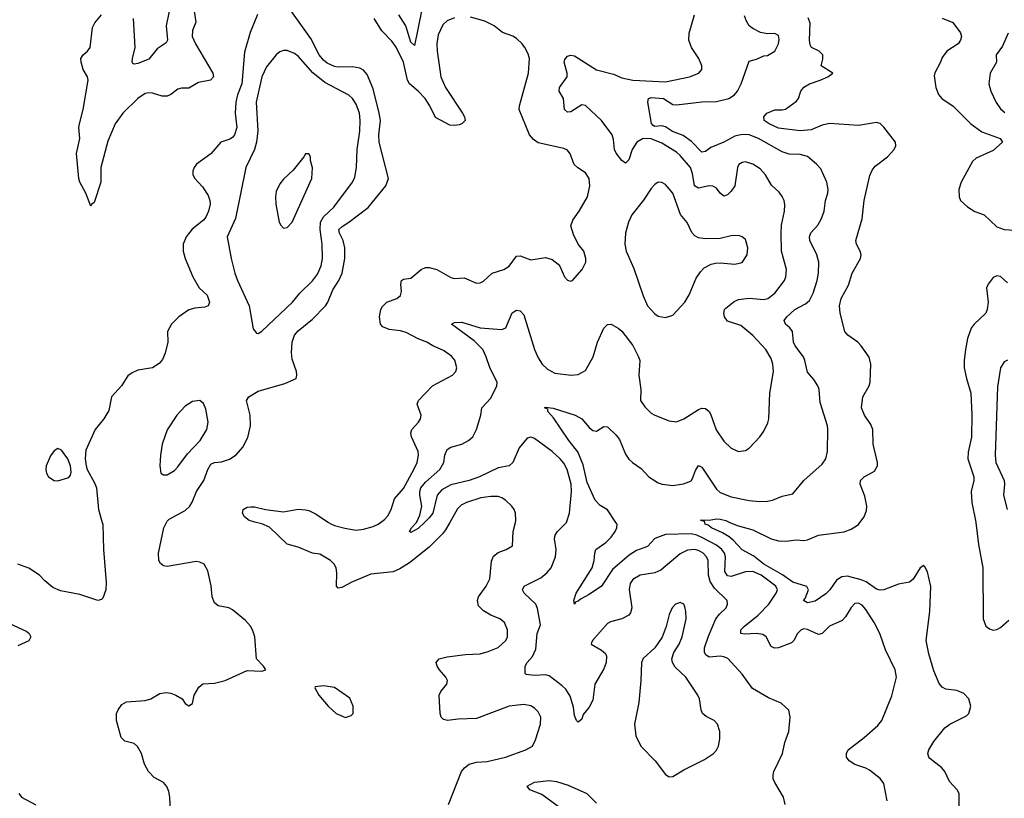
# Model space of a CAD drawing. Header units: inches. Extents: x 2143765 to 2212928, y 878963 to 1017374.
# Tile 219 of 256: x 2152160 to 2157572, y 988483 to 992763. Entities that reach past the tile are written whole.
import ezdxf

# ---------------------------------------------------------------- set-up
doc = ezdxf.new("R2010")
doc.units = ezdxf.units.IN
doc.header["$MEASUREMENT"] = 0
doc.layers.add('C1958', color=7, linetype='Continuous')
doc.layers.add('C1959', color=7, linetype='Continuous')

msp = doc.modelspace()

# ---------------------------------------------------------------- linework, layer by layer
at = {"layer": 'C1958', "color": 5}
for points, elevation in [([(2152613.5, 990000), (2152616.3, 989990), (2152621.3, 989850), (2152635.2, 989670), (2152634, 989630), (2152616.4, 989583.6), (2152610, 989576.9), (2152588.6, 989571.4), (2152490, 989602.8), (2152384.4, 989624.4), (2152342.2, 989642.2), (2152298.5, 989678.5), (2152269.6, 989710), (2152210, 989748.2), (2152150, 989769.7)], 420), ([(2152989.7, 988410), (2152986, 988490), (2152979.7, 988519.7), (2152968.2, 988548.2), (2152949.7, 988569.7), (2152898.3, 988598.3), (2152868.2, 988630), (2152846.3, 988670), (2152829.6, 988730), (2152807.9, 988767.9), (2152790, 988783.7), (2152738, 988798), (2152717.6, 988817.6), (2152691.6, 988911.6), (2152691.8, 988950), (2152700.7, 988970), (2152722, 988998), (2152746.7, 989013.3), (2152850, 989020.2), (2152880.9, 989030), (2152930, 989058.7), (2152965.1, 989065.1), (2152990, 989062), (2153018.8, 989050), (2153052, 989030), (2153070, 989004.7), (2153090, 988991.3), (2153110, 989004.7), (2153119, 989050), (2153145.1, 989094.9), (2153167.3, 989112.7), (2153230, 989117), (2153288.4, 989131.6), (2153410, 989185.5), (2153490, 989181.3), (2153512, 989190), (2153499.5, 989210), (2153460.7, 989250), (2153452, 989370), (2153439.7, 989410), (2153428.8, 989428.8), (2153400.6, 989460.6), (2153330, 989519.8), (2153310, 989530.9), (2153250, 989541.5), (2153230, 989556.9), (2153218.6, 989590), (2153212, 989652), (2153193.9, 989733.9), (2153173.3, 989770), (2153150, 989781.1), (2153130, 989784.4), (2152970, 989757.4), (2152950, 989762), (2152933.4, 989773.4), (2152924.5, 989790), (2152922.5, 989830), (2152952.7, 989970), (2152966.9, 990000)], 420), ([(2154523.6, 990000), (2154500.6, 989959.4), (2154483.1, 989936.9), (2154410, 989864.3), (2154303, 989777.1), (2154250, 989744.7), (2154211.9, 989728.1), (2154090, 989714.4), (2153990, 989673.3), (2153930, 989642.8), (2153910, 989638.7), (2153901.1, 989650), (2153903.2, 989723.2), (2153898.5, 989750), (2153887.8, 989770), (2153867.7, 989790), (2153810, 989825.2), (2153770, 989830.7), (2153690, 989863), (2153630, 989880.7), (2153533.8, 989973.8), (2153490, 989992.2), (2153460.3, 990000)], 380), ([(2153857.7, 990000), (2153870, 989991.8), (2153890, 989983), (2153947.4, 989967.4), (2154010, 989957.1), (2154050, 989961.8), (2154102.5, 989977.5), (2154130, 989990.1), (2154143.3, 990000)], 380), ([(2154384.5, 990000), (2154350, 989966.9), (2154310, 989944.2), (2154302, 989950), (2154312.7, 989970), (2154340.1, 990000)], 360), ([(2154516, 988450), (2154588.7, 988630), (2154604, 988650), (2154629.6, 988670), (2154670, 988682.2), (2154730, 988685.8), (2154829.8, 988710.2), (2154942, 988750), (2154979, 988770), (2154995.1, 988804.9), (2155023, 988890), (2155024.2, 988930), (2155010, 988958), (2154990, 988979.5), (2154970, 988991.8), (2154930, 988999.7), (2154850, 988990.6), (2154670, 988922), (2154570, 988918.5), (2154511, 988911), (2154490, 988916.3), (2154476.3, 988930), (2154471, 988950), (2154466, 989050), (2154474.7, 989070), (2154507.8, 989110), (2154511.1, 989130), (2154501.3, 989150), (2154466.6, 989190), (2154454.7, 989210), (2154449.6, 989230), (2154466, 989250), (2154510, 989260.2), (2154610, 989273.4), (2154690, 989278), (2154735.1, 989290), (2154790, 989311.5), (2154832.6, 989350), (2154841.1, 989370), (2154841.1, 989410), (2154824.2, 989450), (2154798.4, 989470), (2154749.9, 989489.9), (2154710, 989513.5), (2154681.7, 989541.7), (2154675.3, 989570), (2154682, 989590), (2154724, 989650), (2154744, 989690), (2154752.7, 989787.3), (2154764.9, 989815.1), (2154790, 989834.6), (2154834, 989850), (2154869.4, 989870.6), (2154873, 989950), (2154884.3, 990000)], 380), ([(2156367, 988450), (2156358, 988490), (2156309.8, 988569.8), (2156302, 988590), (2156300.5, 988610), (2156305.1, 988630), (2156352.8, 988730), (2156366, 988790), (2156387, 988850), (2156394.5, 988930), (2156387.2, 988967.2), (2156345.4, 989005.4), (2156276.3, 989036.3), (2156186.9, 989086.9), (2156130, 989165.1), (2156051.9, 989251.9), (2156030, 989261.8), (2156010, 989264.4), (2155950, 989259.8), (2155931.5, 989271.5), (2155924, 989284), (2155924.7, 989310), (2155945.1, 989374.9), (2155986.9, 989470), (2156005.4, 989494.6), (2156042.6, 989530), (2156049.7, 989550), (2156048.2, 989570), (2155978.8, 989638.8), (2155954.2, 989674.2), (2155945, 989710), (2155943.2, 989790), (2155935.4, 989810), (2155917.1, 989830), (2155890, 989845.9), (2155870, 989851.6), (2155830, 989847.5), (2155790, 989827.9), (2155683.4, 989736.6), (2155650, 989723.4), (2155569.5, 989710.5), (2155530, 989686.6), (2155516.1, 989663.9), (2155509.4, 989630.6), (2155523.8, 989530), (2155518, 989502), (2155508.7, 989490), (2155470, 989470.6), (2155406.9, 989453.1), (2155390, 989444.4), (2155308.4, 989350), (2155302.7, 989337.3), (2155301.8, 989330), (2155358.3, 989298.3), (2155378.8, 989278.8), (2155384.5, 989264.5), (2155383.4, 989230), (2155370, 989195), (2155320.7, 989110), (2155310, 989022.7), (2155290, 988985.1), (2155256.5, 988943.5), (2155250, 988919), (2155230, 988902), (2155220.9, 988910), (2155210, 988938), (2155204.2, 988984.2), (2155185.1, 989045.1), (2155162.2, 989082.3), (2155141.4, 989101.4), (2155070, 989156.9), (2155050, 989162.6), (2154990, 989158), (2154943.1, 989163.1), (2154938, 989170), (2154939, 989210), (2154949.6, 989230), (2154977.6, 989262.4), (2154997.4, 989302.6), (2155003.8, 989390), (2155022.2, 989437.7), (2155006.7, 989526.7), (2154996.3, 989550), (2154932.2, 989610), (2154924.4, 989630), (2154933, 989650), (2155024.4, 989695.6), (2155057.8, 989722.2), (2155080.3, 989750), (2155105.3, 989810), (2155107.8, 989850), (2155099.8, 989910), (2155102.8, 989930), (2155115.6, 989950), (2155163.4, 989996.6), (2155164.6, 990000)], 360), ([(2156927.4, 988470), (2156910, 988563.7), (2156890, 988591.2), (2156830, 988638.4), (2156810, 988649.6), (2156749.7, 988669.7), (2156719, 988690), (2156705.2, 988710), (2156705.2, 988730), (2156713.2, 988750), (2156801.7, 988818.3), (2156875.9, 988884.1), (2156898.5, 988910), (2156954.1, 989045.9), (2156978.9, 989150), (2156971.1, 989190), (2156918.7, 989298.7), (2156888, 989390), (2156856.9, 989450), (2156810, 989520.5), (2156790, 989544), (2156770, 989556.4), (2156750, 989554.7), (2156730, 989532.3), (2156699.6, 989480.4), (2156680.3, 989459.7), (2156610.6, 989430), (2156570, 989389.7), (2156550, 989384.4), (2156490, 989410.8), (2156470, 989414), (2156454.8, 989410), (2156434.3, 989390), (2156414.3, 989350), (2156402.4, 989337.6), (2156330, 989309.7), (2156308.5, 989308.5), (2156290, 989318.4), (2156262.6, 989370), (2156243.7, 989383.7), (2156210, 989389.8), (2156144.6, 989384.6), (2156124.2, 989390), (2156123.5, 989403.5), (2156123.9, 989410), (2156143.5, 989430), (2156219.3, 989490), (2156278, 989550), (2156317.8, 989610), (2156324.2, 989630), (2156315.3, 989650), (2156235.4, 989710), (2156190, 989730.4), (2156150, 989727.8), (2156070, 989702.5), (2156050, 989706.1), (2156034.9, 989730), (2156039.5, 989810), (2156033.6, 989830), (2156019.4, 989850), (2155990, 989874.3), (2155910, 989916.6), (2155881.1, 989930), (2155850, 989937.3), (2155710, 989933.9), (2155650, 989911.2), (2155610, 989867.2), (2155550, 989844.9), (2155510, 989820.5), (2155418.8, 989741.2), (2155357.4, 989650), (2155290, 989604.2), (2155241.8, 989578.2), (2155230, 989566.3), (2155216.3, 989563.7), (2155208.7, 989550), (2155205.6, 989570), (2155218.3, 989610), (2155306.9, 989750), (2155318.3, 989790), (2155320.9, 989830), (2155326.9, 989850), (2155381.7, 989890), (2155410, 989919.6), (2155433.5, 989950), (2155442.7, 989970), (2155444.4, 989990), (2155437.4, 990000)], 340), ([(2157325.4, 988370), (2157322.9, 988510), (2157312.3, 988530), (2157270, 988576), (2157244, 988630), (2157228, 988650), (2157162.7, 988702.7), (2157156.2, 988710), (2157151.5, 988730), (2157157.4, 988750), (2157184.6, 988795.4), (2157244, 988870), (2157271.5, 988890), (2157363.7, 988936.3), (2157376.4, 988950), (2157387.2, 988990), (2157376.9, 989030), (2157350, 989058.9), (2157310, 989075.3), (2157250, 989082.3), (2157230, 989094.3), (2157214.1, 989114.1), (2157184, 989184), (2157157, 989277), (2157143, 989350), (2157163, 989510), (2157168.4, 989648.4), (2157150, 989729), (2157135.6, 989755.6), (2157130, 989762.7), (2157110, 989749.5), (2157071.3, 989688.7), (2157050, 989671.5), (2156990, 989661.1), (2156910, 989629.8), (2156890, 989628.1), (2156870, 989633), (2156812.5, 989672.5), (2156784.5, 989684.5), (2156710, 989704.8), (2156678.8, 989701.2), (2156650, 989683), (2156613.5, 989630), (2156590, 989607.5), (2156532.5, 989567.5), (2156490, 989557.4), (2156468.5, 989570), (2156477.9, 989582.1), (2156494.8, 989630), (2156486.6, 989646.6), (2156410, 989671.6), (2156352.5, 989712.5), (2156250, 989769.6), (2156194.3, 989814.3), (2156130, 989849.8), (2156082.3, 989902.3), (2156060, 989920), (2156023.1, 989943.1), (2155962.7, 989970), (2155944.7, 989984.8), (2155927, 989990), (2155924.9, 990000)], 320), ([(2156063.3, 990000), (2156102.7, 989982.7), (2156190, 989958.8), (2156290.5, 989910), (2156330, 989898.4), (2156370, 989896.9), (2156430, 989903.6), (2156470, 989900.6), (2156490, 989904.2), (2156550, 989930.2), (2156692.1, 989947.9), (2156730, 989963.5), (2156770, 989989.2), (2156778.4, 990000)], 320), ([(2157415.2, 990000), (2157430, 989878.8), (2157454.4, 989750), (2157455.3, 989470), (2157470.6, 989430), (2157490, 989414.9), (2157510, 989407.4), (2157530, 989410.3), (2157550, 989422.3), (2157597.4, 989462.6)], 320), ([(2152076.4, 989456.4), (2152199.3, 989399.3), (2152212.7, 989390), (2152220.3, 989370), (2152210, 989349.7), (2152150, 989322)], 420), ([(2155118.7, 988438.7), (2155030, 988503.9), (2154962.9, 988530), (2154949.6, 988550), (2154990, 988571.3), (2155070, 988581.3), (2155110, 988575.9), (2155175.2, 988555.2), (2155277.1, 988510), (2155330, 988456.5)], 360), ([(2152154.4, 988510), (2152170.6, 988490), (2152248.1, 988448.1)], 420)]:
    msp.add_lwpolyline(points, dxfattribs=dict(at, elevation=elevation))
for points, elevation in [([(2155790, 989559.5), (2155764, 989550), (2155746, 989530), (2155730, 989494), (2155712.8, 989427.2), (2155690.3, 989369.7), (2155650.3, 989309.8), (2155587.5, 989252.5), (2155577.1, 989230), (2155574.6, 989130), (2155563.1, 989010), (2155538.4, 988890), (2155547.1, 988827.1), (2155573.4, 988770), (2155652.7, 988690), (2155710, 988613.4), (2155730, 988601.6), (2155750, 988602.4), (2155810, 988639.5), (2155923.7, 988696.3), (2155972.7, 988730), (2155990, 988747.3), (2156001.6, 988770), (2156008, 988810), (2156008, 988850), (2155994.7, 988890), (2155976.2, 988910), (2155933, 988933), (2155913.6, 988950), (2155905.4, 988970), (2155896.3, 989030), (2155887.8, 989050), (2155820.5, 989150), (2155763.2, 989203.2), (2155747.1, 989230), (2155744.4, 989250), (2155755, 989285), (2155785.4, 989330), (2155801, 989370), (2155822.2, 989470), (2155822, 989510), (2155815.8, 989535.8), (2155809.5, 989549.5)], 380), ([(2153830, 989102), (2153784.7, 989095.3), (2153782, 989090), (2153804.7, 989050), (2153854.8, 988990), (2153898.8, 988950), (2153950, 988928), (2153980.9, 988939.1), (2153992.3, 988950), (2153992.7, 988990), (2153973.8, 989033.8), (2153890, 989092.3)], 420)]:
    msp.add_lwpolyline(points, close=True, dxfattribs=dict(at, elevation=elevation))
at = {"layer": 'C1959', "color": 5}
for points, elevation in [([(2153119.3, 992810), (2153127.2, 992750), (2153110, 992703.7), (2153108.2, 992670), (2153125.4, 992630), (2153221.6, 992470), (2153225.2, 992450), (2153208.8, 992431.2), (2153141.9, 992418.1), (2153090, 992386.2), (2153050, 992386.3), (2153030, 992381.8), (2152990, 992351.2), (2152970, 992342.4), (2152943.6, 992343.6), (2152890, 992360.2), (2152870, 992361.9), (2152850, 992356.9), (2152808.8, 992330), (2152726.2, 992250), (2152683.8, 992190), (2152645.2, 992094.8), (2152605.6, 991950), (2152606.7, 991870), (2152570, 991759.3), (2152556, 991750), (2152550, 991738), (2152522.7, 991810), (2152490, 991869.7), (2152484.3, 991890), (2152471.8, 992028.2), (2152490.5, 992109.5), (2152485.4, 992170), (2152488, 992190), (2152508.2, 992270), (2152536.8, 992430), (2152532.5, 992450), (2152509, 992490), (2152497.1, 992530), (2152496.4, 992550), (2152508.4, 992570), (2152533, 992590), (2152547.1, 992610), (2152560.4, 992719.6), (2152573.7, 992746.3), (2152609.7, 992790)], 380), ([(2153467.3, 992792.7), (2153426.9, 992693.1), (2153395.7, 992584.3), (2153381.7, 992410), (2153356.8, 992350), (2153347.1, 992310), (2153344.2, 992250), (2153354, 992170), (2153340.9, 992130), (2153330, 992115.5), (2153314.1, 992105.9), (2153264.9, 992090), (2153210, 992026.3), (2153132.2, 991970), (2153118.7, 991950), (2153112, 991930), (2153112.2, 991910), (2153123.1, 991890), (2153165.2, 991845.2), (2153196.4, 991796.4), (2153205.7, 991770), (2153206.9, 991750), (2153198.5, 991710), (2153183, 991677), (2153170, 991661.8), (2153107.4, 991612.6), (2153074.9, 991570), (2153059, 991530), (2153058.3, 991490), (2153069, 991450), (2153112.3, 991350), (2153146.4, 991290), (2153190, 991248.4), (2153203.2, 991210), (2153200, 991200), (2153195.3, 991190), (2153177.4, 991182.6), (2153122.9, 991177.1), (2153090, 991168.7), (2153034, 991130), (2152993.7, 991090), (2152972, 991050), (2152974.3, 990990), (2152959.1, 990930), (2152944.4, 990895.6), (2152926.8, 990873.2), (2152890, 990849.8), (2152810, 990837.6), (2152777.2, 990822.8), (2152753.8, 990806.2), (2152719.3, 990750), (2152664.9, 990690), (2152650, 990615.3), (2152622, 990570), (2152574.4, 990510), (2152523.9, 990396.1), (2152518.9, 990350), (2152524.9, 990310), (2152530.3, 990290), (2152573.8, 990213.8), (2152582.6, 990190), (2152593.7, 990070), (2152613.5, 990000)], 420), ([(2152981.7, 992810), (2152965.2, 992730), (2152971.7, 992650), (2152964.4, 992635.6), (2152916, 992604), (2152870, 992545.6), (2152810, 992521.6), (2152790, 992518), (2152782, 992522), (2152778, 992530), (2152780.5, 992550), (2152795.1, 992610), (2152785.1, 992770)], 360), ([(2152966.9, 990000), (2152970, 990006.5), (2152982, 990018), (2153070, 990066), (2153095.3, 990090), (2153108.7, 990111.3), (2153131.1, 990170), (2153172.7, 990230), (2153193.7, 990290), (2153210, 990319.1), (2153230, 990329.6), (2153270, 990333.4), (2153313, 990347), (2153350, 990372), (2153386.8, 990413.2), (2153414.2, 990465.8), (2153428.3, 990530), (2153426.5, 990590), (2153405.8, 990670), (2153419.2, 990690), (2153470, 990721.8), (2153617.4, 990762.6), (2153679, 990790), (2153683.7, 990810), (2153682, 990830), (2153657.8, 990897.8), (2153653.2, 990933.2), (2153657.9, 990990), (2153670.8, 991029.2), (2153690, 991053.8), (2153770, 991117.2), (2153840.3, 991190), (2153852.8, 991210), (2153881.1, 991278.9), (2153913.9, 991330), (2153931.8, 991370), (2153946.5, 991450), (2153947.1, 991510), (2153937.4, 991550), (2153917.4, 991590), (2153914.8, 991610), (2153932.7, 991627.3), (2153969.8, 991650), (2154075.3, 991730), (2154173, 991850), (2154187.2, 991890), (2154135.2, 992090), (2154133, 992130), (2154142.5, 992210), (2154136.4, 992250), (2154103.4, 992383.4), (2154070, 992461.5), (2154050, 992485.3), (2154030, 992496.5), (2153990, 992504.5), (2153910, 992502.8), (2153890, 992506.2), (2153850, 992524.3), (2153830, 992539.9), (2153805.7, 992570), (2153759.5, 992659.5), (2153650, 992813.3)], 420), ([(2154367.5, 992810), (2154330, 992621.6), (2154310, 992640.5), (2154281.6, 992730), (2154243.8, 992790)], 360), ([(2154340.1, 990000), (2154360, 990040), (2154369.9, 990090), (2154359.9, 990150), (2154359.2, 990170), (2154364.6, 990190), (2154390, 990220.4), (2154469.9, 990290.1), (2154490.6, 990330), (2154497.4, 990370), (2154510, 990400.3), (2154530, 990413.8), (2154590.9, 990429.1), (2154626.2, 990450), (2154650, 990470.2), (2154671.2, 990510), (2154694, 990590), (2154700.4, 990630), (2154750, 990683.1), (2154782, 990750), (2154783.4, 990770), (2154745.6, 990845.6), (2154724.2, 990910), (2154705.3, 990950), (2154657.5, 990997.5), (2154532.7, 991090), (2154550, 991099.5), (2154590, 991101.2), (2154690, 991068.7), (2154810, 991059.5), (2154831.6, 991070), (2154867.3, 991152.7), (2154890, 991166.3), (2154910, 991163.1), (2154930, 991140.5), (2154990.1, 990950.1), (2155010, 990903.7), (2155031.3, 990870), (2155061.3, 990841.3), (2155100.5, 990820.5), (2155190.7, 990809.3), (2155230, 990813.6), (2155270, 990834.6), (2155311.4, 990910), (2155335.5, 990990), (2155370, 991068.4), (2155390, 991087), (2155410, 991088.9), (2155450, 991068.1), (2155470, 991051.1), (2155530, 990971.6), (2155560.8, 990910), (2155569.1, 990890), (2155562, 990810), (2155574.4, 990730), (2155572.8, 990670), (2155595.1, 990635.1), (2155630, 990601.1), (2155650, 990588.9), (2155730, 990558.9), (2155770, 990553.4), (2155810, 990568.9), (2155890, 990619.6), (2155910, 990627.6), (2155930, 990625.7), (2155950, 990610.4), (2155957.5, 990597.5), (2155988.7, 990508.7), (2156030, 990446), (2156070, 990408.2), (2156110, 990390.4), (2156150, 990395.8), (2156170, 990408), (2156228, 990470), (2156250, 990500.5), (2156272.4, 990547.6), (2156278, 990570), (2156282.7, 990710), (2156302.2, 990830), (2156298.9, 990870), (2156290, 990900.9), (2156261.5, 990950), (2156190, 991026.6), (2156122.7, 991082.7), (2156050, 991105.6), (2156033, 991130), (2156029.7, 991150), (2156033.3, 991170), (2156041.8, 991178.2), (2156086.1, 991213.9), (2156110, 991224.8), (2156170, 991232.6), (2156250, 991225.1), (2156271.2, 991230), (2156310, 991259.7), (2156362.7, 991330), (2156370.9, 991350), (2156373.8, 991390), (2156347.5, 991490), (2156345, 991590), (2156347.1, 991632.9), (2156363.1, 991710), (2156366.1, 991746.1), (2156361.7, 991770), (2156351.5, 991791.5), (2156334.4, 991814.4), (2156293, 991853), (2156258.5, 991910), (2156230, 991942.6), (2156189.4, 991970), (2156150, 991981.7), (2156130, 991978.3), (2156113, 991967), (2156106, 991950), (2156090.2, 991850), (2156070, 991819.8), (2156050, 991801.1), (2156030, 991793.6), (2156010, 991809.5), (2155990, 991837.4), (2155970, 991848.5), (2155950, 991849.8), (2155890, 991836.8), (2155869.3, 991850), (2155857.7, 991917.7), (2155846.5, 991950), (2155790, 992017.1), (2155770, 992035), (2155690, 992085.1), (2155630, 992109), (2155586.7, 992110), (2155552.1, 992090), (2155525.4, 992050), (2155507.6, 991992.4), (2155490, 991974.5), (2155470, 991989.6), (2155438.4, 992030), (2155429.9, 992050), (2155424.5, 992104.5), (2155415.8, 992130), (2155358.4, 992210), (2155270, 992292.1), (2155250, 992294.8), (2155190, 992257.3), (2155170, 992255.8), (2155154.7, 992270), (2155148.9, 992330), (2155125.7, 992370), (2155127.4, 992390), (2155169.7, 992450), (2155168.7, 992470), (2155153.1, 992530), (2155156.1, 992543.9), (2155170, 992562.6), (2155190, 992567.9), (2155210, 992565.2), (2155330, 992488.4), (2155423, 992463), (2155470, 992444), (2155530, 992431.1), (2155710, 992422.6), (2155842, 992450), (2155892.8, 992470), (2155909.7, 992490), (2155908.5, 992510), (2155892.1, 992550), (2155851.6, 992610), (2155837.7, 992650), (2155839.8, 992690), (2155868.7, 992790)], 360), ([(2154550, 992774.4), (2154510, 992757.3), (2154485.7, 992734.3), (2154460.8, 992679.2), (2154452.8, 992630), (2154454.3, 992590), (2154474.4, 992450), (2154499.8, 992390), (2154593.7, 992250), (2154604.4, 992230), (2154608.2, 992210), (2154590.7, 992190), (2154575.4, 992184.6), (2154550, 992180.9), (2154523.6, 992183.6), (2154445.2, 992225.2), (2154414.8, 992290), (2154387.9, 992330), (2154350, 992369.9), (2154302.3, 992410), (2154291.7, 992431.7), (2154268.9, 992530), (2154230, 992611.8), (2154206.1, 992646.1), (2154150, 992702.5), (2154109, 992769)], 380), ([(2154143.3, 990000), (2154164.3, 990015.7), (2154183.3, 990036.7), (2154202.3, 990070), (2154220.8, 990130), (2154270, 990186.3), (2154327, 990290), (2154344.1, 990330), (2154351.4, 990368.6), (2154350.8, 990390), (2154314, 990470), (2154309.7, 990490), (2154315.6, 990510), (2154351.6, 990550), (2154362.9, 990570), (2154367.3, 990590), (2154345.1, 990650), (2154351.3, 990670), (2154429.1, 990750.9), (2154538.4, 990810), (2154556.9, 990830), (2154563, 990850), (2154552.1, 990892.1), (2154533.6, 990913.6), (2154490, 990945.7), (2154430, 990969.8), (2154398, 990990), (2154350, 991008.2), (2154283.6, 991043.6), (2154252.4, 991052.4), (2154190, 991060.3), (2154155.5, 991075.5), (2154143.5, 991090), (2154138, 991130), (2154145.3, 991170), (2154153.5, 991186.5), (2154177, 991210), (2154232, 991230), (2154252.9, 991247.1), (2154258.4, 991270), (2154254.7, 991310), (2154258.4, 991330), (2154270, 991336.5), (2154310, 991342.8), (2154367.1, 991390), (2154390, 991400.2), (2154410, 991401.5), (2154452.7, 991390), (2154530, 991345.7), (2154550, 991341.1), (2154603.7, 991343.7), (2154670, 991315.8), (2154690, 991317), (2154710, 991326.7), (2154757.6, 991370), (2154820.7, 991390), (2154850, 991408), (2154890, 991463.8), (2154910, 991465.7), (2154970, 991442.6), (2155050, 991455.8), (2155085.7, 991445.7), (2155119.5, 991419.5), (2155128.5, 991408.5), (2155154, 991350), (2155170, 991330.8), (2155190, 991325.5), (2155199, 991330), (2155252, 991390), (2155272, 991430), (2155272.3, 991450), (2155260.9, 991490), (2155229.7, 991529.7), (2155203.1, 991583.1), (2155189.7, 991630), (2155199.3, 991660.7), (2155234.7, 991710), (2155280.4, 991790), (2155294.5, 991850), (2155289.6, 991890), (2155270, 991922), (2155228.4, 991948.4), (2155207.5, 991967.5), (2155185.4, 992025.4), (2155170, 992046.6), (2155150, 992055.1), (2155010, 992087), (2154984, 992104), (2154962.6, 992130), (2154905.7, 992270), (2154907.4, 992290), (2154957.3, 992470), (2154962.2, 992550), (2154955.1, 992575.1), (2154936, 992610), (2154922.2, 992630), (2154890, 992659.8), (2154870, 992672.5), (2154813.8, 992693.8), (2154768.2, 992730), (2154715.8, 992755.8), (2154636.8, 992776.8)], 380), ([(2155437.4, 990000), (2155390, 990068.2), (2155350, 990093.2), (2155322.5, 990122.5), (2155278.6, 990218.6), (2155256.8, 990316.8), (2155226.9, 990386.9), (2155177.4, 990450), (2155094.6, 990574.6), (2155062, 990610), (2155062, 990622), (2155045.2, 990630), (2155050, 990634), (2155092.5, 990627.5), (2155212.4, 990590), (2155249.4, 990569.4), (2155290, 990521.3), (2155310, 990504.4), (2155330, 990500.5), (2155370, 990527.7), (2155390, 990524.9), (2155439, 990479), (2155456.3, 990456.3), (2155490, 990375.5), (2155507.6, 990347.6), (2155528.4, 990328.4), (2155576.4, 990296.4), (2155618.7, 990250), (2155670, 990217.6), (2155691, 990210), (2155750, 990203.2), (2155807.6, 990212.4), (2155837.8, 990222.2), (2155850, 990228.7), (2155858.5, 990241.5), (2155874.7, 990285.3), (2155890, 990312.4), (2155910, 990304.2), (2155990, 990182.8), (2156010, 990164.7), (2156070, 990139.7), (2156170, 990120.2), (2156225.9, 990114.1), (2156270, 990116), (2156297.8, 990122.2), (2156350, 990144.4), (2156410, 990157.1), (2156470, 990230.4), (2156570, 990319.3), (2156591.1, 990350), (2156600.4, 990390), (2156602, 990510), (2156599.5, 990530), (2156559.3, 990659.3), (2156553.3, 990730), (2156547.6, 990750), (2156525.1, 990785.1), (2156490, 990825.1), (2156476.2, 990890), (2156467.4, 990910), (2156422, 990970), (2156412.7, 990990), (2156407.1, 991050), (2156393, 991070), (2156369.7, 991090), (2156361.3, 991110), (2156376.3, 991130), (2156420.9, 991170), (2156479.1, 991200.9), (2156500.2, 991219.8), (2156520.2, 991259.8), (2156542.3, 991330), (2156549.8, 991370), (2156551.6, 991430), (2156541.6, 991470), (2156503.2, 991550), (2156501.1, 991570), (2156508.1, 991591.9), (2156546.6, 991633.4), (2156567.2, 991670), (2156580.8, 991710), (2156589.8, 991770.2), (2156600.9, 991810), (2156603.5, 991830), (2156596.8, 991870), (2156563, 991943), (2156538.9, 991970), (2156490, 992011.8), (2156450, 992023.1), (2156390, 992024.2), (2156350, 992036.1), (2156220.3, 992110), (2156170, 992130.4), (2156130, 992131.9), (2156090, 992123.2), (2156030, 992089.9), (2155958.8, 992061.2), (2155930, 992038), (2155910, 992035.6), (2155852.8, 992092.8), (2155807.4, 992127.4), (2155747.9, 992147.9), (2155710, 992174.4), (2155690, 992180.2), (2155650, 992175.6), (2155641.6, 992181.6), (2155631.9, 992191.9), (2155611.9, 992310), (2155615.8, 992330), (2155630, 992335), (2155698, 992330), (2155750, 992296.3), (2155770, 992294.6), (2155910, 992311.6), (2155990, 992313.4), (2156057.6, 992330), (2156089.6, 992350), (2156105.1, 992370), (2156125.6, 992410), (2156170, 992534.8), (2156210, 992545.5), (2156250, 992563.8), (2156270, 992566.4), (2156310, 992590.7), (2156331.3, 992630), (2156335.1, 992655.1), (2156330, 992676), (2156310, 992687), (2156270, 992685.1), (2156232.4, 992692.4), (2156190, 992714), (2156170, 992729.7), (2156154.9, 992754.9), (2156144.3, 992784.3)], 340), ([(2156778.4, 990000), (2156801.6, 990030), (2156814.8, 990065.2), (2156816.8, 990090), (2156804.6, 990144.6), (2156779.6, 990210), (2156782, 990230), (2156800.9, 990250), (2156858.4, 990281.6), (2156874.8, 990310), (2156874.2, 990330), (2156851.2, 990430), (2156849.8, 990510), (2156838.8, 990538.8), (2156802.9, 990590), (2156787.2, 990630), (2156794.6, 990690), (2156828.5, 990750), (2156833.6, 990770), (2156838, 990870), (2156828.8, 990908.8), (2156784.7, 990970), (2156767.3, 990990), (2156712, 991030), (2156695.6, 991050), (2156669.7, 991150), (2156666.2, 991190), (2156675.8, 991230), (2156715.3, 991304.7), (2156735.2, 991370), (2156780.4, 991450), (2156784.2, 991470), (2156779.8, 991490), (2156759.4, 991530), (2156755.4, 991550), (2156790.8, 991669.2), (2156800.6, 991770), (2156832.8, 991907.2), (2156844.7, 991935.3), (2156861.8, 991958.2), (2156929.9, 992010), (2156965.7, 992050), (2156975.8, 992070), (2156974.2, 992090), (2156910, 992172.8), (2156890, 992192.3), (2156870, 992197.6), (2156770, 992181.2), (2156610, 992193), (2156570, 992184.3), (2156510, 992158.2), (2156450, 992152.9), (2156330, 992167.3), (2156279.6, 992190), (2156252.3, 992210), (2156249.6, 992230), (2156266, 992250), (2156310, 992267.2), (2156350, 992267.2), (2156368.2, 992271.8), (2156430, 992316.1), (2156441.2, 992330), (2156453.1, 992370), (2156470, 992393.2), (2156500.7, 992410), (2156559.5, 992430), (2156600.9, 992450), (2156629.2, 992470), (2156565.1, 992510), (2156573.7, 992546.3), (2156573.7, 992570), (2156554.5, 992590), (2156512.4, 992610), (2156504.6, 992624.6), (2156500.1, 992650), (2156504, 992744), (2156493.9, 992773.9)], 320), ([(2157230, 992771.7), (2157288.3, 992748.3), (2157331, 992691), (2157336.9, 992670), (2157331.4, 992650), (2157317.4, 992630), (2157254.9, 992590), (2157230, 992555.6), (2157221.1, 992530), (2157189.1, 992470.9), (2157185.4, 992454.6), (2157194.8, 992390), (2157210, 992351.8), (2157229.1, 992330), (2157290, 992287.2), (2157387.2, 992190), (2157447.4, 992147.4), (2157548.2, 992110), (2157562.3, 992090), (2157510, 992044.3), (2157417.9, 992002.1), (2157396, 991984), (2157333.9, 991870), (2157322.5, 991830), (2157322.9, 991790), (2157331.5, 991770), (2157370, 991735.2), (2157410, 991708.9), (2157460.5, 991690), (2157530, 991624.6), (2157570, 991610.3), (2157630, 991605.5)], 320), ([(2157592.7, 992690), (2157562, 992618), (2157526.3, 992570), (2157528, 992530), (2157493.8, 992470), (2157486.4, 992410), (2157498, 992370), (2157527.4, 992307.4), (2157550, 992274), (2157573.9, 992253.9)], 340), ([(2157590, 991317.3), (2157550, 991351.1), (2157530, 991355.8), (2157510, 991346), (2157482.8, 991310), (2157474.6, 991290), (2157483.8, 991210), (2157477.6, 991170), (2157469.3, 991150), (2157406, 991090), (2157390, 991067.6), (2157370.2, 991010), (2157358, 990950), (2157350.2, 990890), (2157351.4, 990850), (2157363.6, 990790), (2157388, 990710), (2157392.4, 990592.4), (2157390.9, 990469.1), (2157373.9, 990386.1), (2157371.6, 990350), (2157404.4, 990250), (2157405, 990230), (2157390.1, 990170), (2157392.6, 990110), (2157414, 990010), (2157415.2, 990000)], 320), ([(2157590, 990891.8), (2157570, 990882), (2157550.3, 990849.8), (2157534.7, 990745.3), (2157520.6, 990370), (2157526, 990330), (2157571.1, 990230), (2157573, 990210), (2157566.5, 990150), (2157587.9, 990070)], 340), ([(2155164.6, 990000), (2155181, 990050), (2155192.5, 990170), (2155191, 990210), (2155169.1, 990290), (2155150, 990325.1), (2155130, 990349.8), (2155087.1, 990390), (2154990, 990460.5), (2154970, 990468.2), (2154950, 990463), (2154904.9, 990410), (2154870, 990329.6), (2154850.4, 990310), (2154790, 990300.2), (2154687.2, 990250), (2154630, 990229.9), (2154530, 990206.2), (2154480.6, 990179.4), (2154455.3, 990150), (2154430, 990049.8), (2154410, 990024.5), (2154384.5, 990000)], 360), ([(2154884.3, 990000), (2154887.2, 990012.8), (2154885.1, 990050), (2154878.4, 990070), (2154865.1, 990090), (2154830, 990121.3), (2154810, 990135.1), (2154790, 990141.5), (2154750, 990143.1), (2154694.4, 990134.4), (2154615.8, 990110), (2154586.3, 990093.7), (2154565.7, 990074.3), (2154523.6, 990000)], 380), ([(2153460.3, 990000), (2153422, 990010), (2153396.3, 990030), (2153384.2, 990050), (2153388.6, 990071.4), (2153410, 990083.1), (2153430, 990085.7), (2153450, 990084.9), (2153510.2, 990070.2), (2153610, 990058.5), (2153690, 990072.4), (2153730, 990068.8), (2153750, 990064.6), (2153790, 990045.5), (2153857.7, 990000)], 380), ([(2155924.9, 990000), (2155924, 990004), (2155902, 990010), (2155905.6, 990014.4), (2155950, 990012), (2155990, 990019.6), (2156010, 990018.5), (2156040.7, 990010), (2156063.3, 990000)], 320)]:
    msp.add_lwpolyline(points, dxfattribs=dict(at, elevation=elevation))
for points, elevation in [([(2153610, 992594.8), (2153590, 992587.1), (2153570, 992569.7), (2153516.7, 992503.3), (2153490, 992449.5), (2153460.5, 992310), (2153468, 992152), (2153461.4, 992090), (2153450.2, 992050), (2153402.9, 991950), (2153346.7, 991670), (2153300.7, 991570), (2153322, 991450), (2153342.4, 991370), (2153356.5, 991330), (2153421.7, 991190), (2153444, 991064), (2153461, 991041), (2153470, 991038), (2153490, 991051), (2153659.2, 991210), (2153700.4, 991259.6), (2153770, 991328.2), (2153796.3, 991363.7), (2153816.3, 991410), (2153823.7, 991450), (2153822, 991530), (2153810.8, 991610), (2153813.5, 991650), (2153830, 991680.5), (2153886.4, 991733.6), (2153989.8, 991870), (2154001.5, 991898.5), (2154011.3, 991950), (2154014, 992050), (2154028.7, 992150), (2154030.5, 992210), (2154028.4, 992250), (2154010, 992299.7), (2153989.9, 992329.9), (2153969.3, 992349.3), (2153837.3, 992417.3), (2153770.7, 992470.7), (2153690, 992562), (2153670, 992577.6), (2153630, 992594.5)], 440), ([(2153750, 992026), (2153730, 992026), (2153722, 992010), (2153663.7, 991936.3), (2153610, 991886.6), (2153590, 991860.9), (2153570, 991819), (2153565.7, 991790), (2153568.4, 991750), (2153586.8, 991650), (2153594.4, 991634.4), (2153610, 991618), (2153630, 991621), (2153657, 991650), (2153766, 991890), (2153768.7, 991948.7), (2153758, 991990), (2153758, 992010)], 460), ([(2155670, 991869.6), (2155650, 991857.6), (2155630, 991835.6), (2155588, 991772), (2155524, 991690), (2155505.7, 991650), (2155490.5, 991590.5), (2155486, 991530), (2155492.4, 991490), (2155535.9, 991395.9), (2155586.1, 991246.1), (2155610, 991191), (2155650, 991145.5), (2155670, 991133), (2155710, 991126), (2155750, 991139.1), (2155816.3, 991210), (2155839.7, 991250), (2155878.2, 991341.8), (2155902, 991378), (2155921.6, 991398.4), (2155961, 991419), (2155984.1, 991424.1), (2156010, 991426.7), (2156090, 991418.7), (2156130, 991428.5), (2156158, 991470), (2156162, 991510), (2156150, 991554.5), (2156130, 991569.6), (2156110, 991576.9), (2156070, 991575.8), (2156010, 991561.3), (2155930, 991558.7), (2155890, 991564.2), (2155870, 991575.1), (2155853.9, 991593.9), (2155827.9, 991647.9), (2155792, 991692), (2155749.7, 991810), (2155710, 991856.9), (2155690, 991867.8)], 380), ([(2153150, 990669.2), (2153110, 990665.2), (2153070, 990639.3), (2153024, 990590), (2152970, 990509), (2152942.4, 990430), (2152933, 990370), (2152930.6, 990310.6), (2152936, 990270), (2152950, 990260.7), (2152970, 990262), (2153010, 990284.4), (2153030, 990306), (2153083.1, 990376.9), (2153151.1, 990450), (2153187.6, 990510), (2153195.6, 990550), (2153183, 990623), (2153170, 990653.2)], 440), ([(2152370, 990406.6), (2152350, 990392.7), (2152330, 990366.6), (2152304.9, 990310), (2152303, 990290), (2152307.3, 990270), (2152318.8, 990250), (2152350, 990230.5), (2152370, 990228.5), (2152430, 990246.4), (2152439.8, 990260.2), (2152443.3, 990276.7), (2152439.3, 990310), (2152424.5, 990350), (2152390, 990397.6)], 420)]:
    msp.add_lwpolyline(points, close=True, dxfattribs=dict(at, elevation=elevation))

doc.saveas('drawing.dxf')
